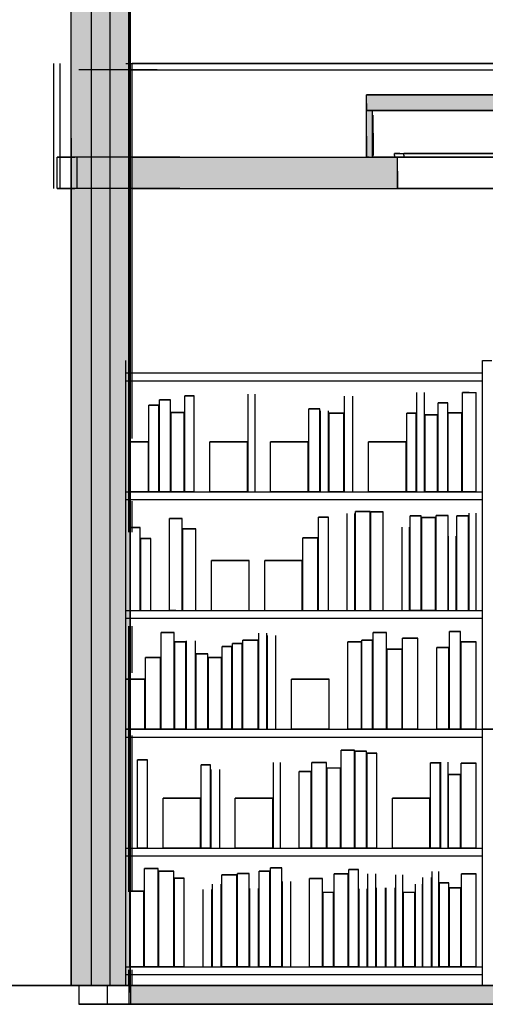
# Model space of a CAD drawing. Header units: millimetres. Extents: x -8297 to 34045, y -61360 to 6071.
# Tile 53 of 68: x 10341 to 11829, y -21360 to -18210. Entities that reach past the tile are written whole.
import ezdxf

# ---------------------------------------------------------------- set-up
doc = ezdxf.new("R2010")
doc.units = ezdxf.units.MM
for name, color, linetype in [('S-TAGLIO-CS', 9, 'Continuous'), ('S-TAGLIO-MURO', 7, 'Continuous'), ('S-TAGLIO-PAV', 33, 'Continuous'), ('S-TAGLIO-SOFF', 8, 'Continuous'), ('S-VISTA', 8, 'Continuous'), ('S-VISTA-ARREDI', 9, 'Continuous')]:
    doc.layers.add(name, color=color, linetype=linetype)

msp = doc.modelspace()

# ---------------------------------------------------------------- hatches: boundary and pattern name
at = {"layer": 'S-TAGLIO-CS'}
for points in [[(12322, -18500), (11468, -18500), (11460, -18500), (11448, -18500), (11448, -18478), (11448, -18450), (14360, -18450), (15234, -18450), (16728, -18450), (16728, -18472), (16728, -18500), (16720, -18500), (16708, -18500), (15234, -18500), (12322, -18500)], [(11460, -18500), (11468, -18500), (11468, -18568), (11468, -18650), (11458, -18650), (11448, -18650), (11448, -18582), (11448, -18500), (11460, -18500)], [(10854, -18750), (10694, -18750), (10694, -18688), (10694, -18650), (10854, -18650), (10914, -18650), (10932, -18650), (11354, -18650), (11366, -18650), (11448, -18650), (11458, -18650), (11468, -18650), (11540, -18650), (11548, -18650), (11548, -18694), (11548, -18750), (11366, -18750), (11354, -18750), (10932, -18750), (10854, -18750)]]:
    msp.add_hatch(color=9, dxfattribs=at).paths.add_polyline_path(points)
at = {"layer": 'S-TAGLIO-MURO'}
msp.add_hatch(color=7, dxfattribs=at).paths.add_polyline_path([(10544, -21300), (10504, -21300), (10504, -18588), (10504, -16950), (10522, -16950), (10562, -16950), (10582, -16950), (10618, -16950), (10638, -16950), (10678, -16950), (10694, -16950), (10694, -19664), (10694, -21300), (10678, -21300), (10638, -21300), (10618, -21300), (10582, -21300), (10562, -21300), (10544, -21300)])
at = {"layer": 'S-TAGLIO-PAV'}
msp.add_hatch(color=33, dxfattribs=at).paths.add_polyline_path([(10696, -21300), (10780, -21300), (12052, -21300), (12138, -21300), (12288, -21300), (13896, -21300), (13928, -21300), (13952, -21300), (14506, -21300), (14542, -21300), (14908, -21300), (14946, -21300), (14958, -21300), (15294, -21300), (15340, -21300), (16412, -21300), (16456, -21300), (16486, -21300), (16556, -21300), (17246, -21300), (17290, -21300), (17406, -21300), (17410, -21300), (17436, -21300), (17450, -21300), (17450, -21322), (17450, -21360), (17424, -21360), (17410, -21360), (17406, -21360), (17290, -21360), (17246, -21360), (16556, -21360), (16486, -21360), (16456, -21360), (16412, -21360), (15354, -21360), (15340, -21360), (15294, -21360), (14946, -21360), (14908, -21360), (14542, -21360), (14506, -21360), (13952, -21360), (13928, -21360), (13896, -21360), (12288, -21360), (12138, -21360), (12052, -21360), (11926, -21360), (10696, -21360), (10696, -21322), (10696, -21300)])

# ---------------------------------------------------------------- linework, layer by layer
at = {"layer": 'S-TAGLIO-CS'}
for p, q in [((14360.8, -18450), (11449, -18450)), ((11449, -18477.6), (11449, -18450)), ((11449, -18477.6), (11449, -18500)), ((12321.4, -18500), (11449, -18500)), ((11460.1, -18500), (11449, -18500)), ((11449, -18582.7), (11449, -18500)), ((11460.1, -18500), (11469, -18500)), ((11469, -18567.2), (11469, -18500)), ((11471, -18573.2), (11471, -18515)), ((11449, -18582.7), (11449, -18650)), ((11469, -18567.2), (11469, -18650)), ((11471, -18573.2), (11471, -18645)), ((11555.8, -18638), (11539, -18638)), ((11539, -18644.7), (11539, -18638)), ((11539, -18644.7), (11539, -18650)), ((11555.8, -18638), (11569, -18638)), ((11569, -18643.3), (11569, -18638)), ((11569, -18643.3), (11569, -18650)), ((10853.1, -18650), (10693.1, -18650)), ((10693.1, -18688.4), (10693.1, -18650)), ((10853.1, -18650), (10914.2, -18650)), ((10914.2, -18650), (10932, -18650)), ((10932, -18650), (11354.4, -18650)), ((11354.4, -18650), (11365.5, -18650)), ((11365.5, -18650), (11549, -18650)), ((11458, -18650), (11449, -18650)), ((11458, -18650), (11469, -18650)), ((11552.5, -18650), (11539, -18650)), ((11549, -18694.5), (11549, -18650)), ((11552.5, -18650), (11569, -18650)), ((10693.1, -18688.4), (10693.1, -18750)), ((11549, -18694.5), (11549, -18750)), ((10853.1, -18750), (10693.1, -18750)), ((10853.1, -18750), (10932, -18750)), ((10932, -18750), (11354.4, -18750)), ((11354.4, -18750), (11365.5, -18750)), ((11365.5, -18750), (11549, -18750))]:
    msp.add_line(p, q, dxfattribs=at)
at = {"layer": 'S-TAGLIO-MURO'}
for p, q in [((10505, -18588.8), (10505, -16950)), ((10693.1, -19663.6), (10693.1, -16950)), ((10505, -18588.8), (10505, -21300)), ((10693.1, -19663.6), (10693.1, -21300)), ((10544.7, -21300), (10505, -21300)), ((10544.7, -21300), (10562.2, -21300)), ((10562.2, -21300), (10581.8, -21300)), ((10581.8, -21300), (10618.2, -21300)), ((10618.2, -21300), (10637.8, -21300)), ((10637.8, -21300), (10678.1, -21300)), ((10678.1, -21300), (10693.1, -21300))]:
    msp.add_line(p, q, dxfattribs=at)
at = {"layer": 'S-TAGLIO-PAV'}
for p, q in [((10779.9, -21300), (10695, -21300)), ((10695, -21322.6), (10695, -21300)), ((10695, -21322.6), (10695, -21360)), ((10779.9, -21300), (12053, -21300)), ((11926.6, -21360), (10695, -21360))]:
    msp.add_line(p, q, dxfattribs=at)
at = {"layer": 'S-TAGLIO-SOFF'}
for q in [(10695, -18370), (12053, -18370)]:
    msp.add_line((10779.9, -18370), q, dxfattribs=at)
at = {"layer": 'S-VISTA'}
for p, q in [((10505, -21300), (10505, -16950)), ((10570, -21300), (10570, -16950)), ((10630, -21300), (10630, -16950)), ((10690, -19850), (10690, -16950)), ((10695, -21300), (10695, -16950)), ((10695, -21300), (10695, -16950)), ((10450, -18750), (10450, -18350)), ((10450, -18750), (10450, -18350)), ((10470, -18750), (10470, -18350)), ((10470, -18750), (10470, -18350)), ((10680, -18350), (13580, -18350)), ((10695, -19550), (10695, -18350)), ((13510, -18350), (10700, -18350)), ((10700, -19550), (10700, -18350)), ((10620, -18370), (10530, -18370)), ((10695, -18370), (10620, -18370)), ((10690, -18370), (13505, -18370)), ((11449, -18450), (13394, -18450)), ((11449, -18500), (11449, -18450)), ((11449, -18500), (13394, -18500)), ((11449, -18500), (13394, -18500)), ((11449, -18650), (11449, -18500)), ((13394, -18500), (11469, -18500)), ((11469, -18650), (11469, -18500)), ((11539, -18638), (13394, -18638)), ((13394, -18638), (11569, -18638)), ((10460, -18650), (10516.7, -18650)), ((10524, -18650), (10460, -18650)), ((10460, -18750), (10460, -18650)), ((10460, -18750), (10460, -18650)), ((10570, -18650), (10524, -18650)), ((10524, -18750), (10524, -18650)), ((10630, -18650), (10570, -18650)), ((10570, -18750), (10570, -18650)), ((10695, -18650), (10630, -18650)), ((10630, -18750), (10630, -18650)), ((10690, -18750), (10690, -18650)), ((10695, -18750), (10695, -18650)), ((10695, -18750), (10695, -18650)), ((10700, -18650), (11502.9, -18650)), ((10700, -18750), (10700, -18650)), ((11449, -18650), (13394, -18650)), ((13394, -18650), (11469, -18650)), ((11539, -18650), (13394, -18650)), ((13394, -18650), (11549, -18650)), ((11549, -18750), (11549, -18650)), ((13394, -18650), (11569, -18650)), ((10524, -18750), (10460, -18750)), ((10460, -18750), (10516.7, -18750)), ((10570, -18750), (10524, -18750)), ((10630, -18750), (10570, -18750)), ((10695, -18750), (10630, -18750)), ((10700, -18750), (13510, -18750)), ((13394, -18750), (11549, -18750)), ((10695, -19850), (10695, -19750)), ((10700, -19850), (10700, -19750)), ((10690, -21000), (10690, -20150)), ((10695, -20300), (10695, -20150)), ((10700, -20300), (10700, -20150)), ((10695, -21000), (10695, -20500)), ((10700, -21000), (10700, -20500)), ((10690, -21300), (10690, -21250)), ((10695, -21300), (10695, -21250)), ((10700, -21300), (10700, -21250)), ((10285, -21300), (10560, -21300)), ((10573.3, -21300), (10290, -21300)), ((10505, -21300), (10570, -21300)), ((10620, -21300), (10530, -21300)), ((10530, -21300), (10530, -21360)), ((10530, -21300), (10530, -21360)), ((10570, -21300), (10630, -21300)), ((10695, -21300), (10620, -21300)), ((10620, -21300), (10620, -21360)), ((10630, -21300), (10695, -21300)), ((10690, -21300), (13505, -21300)), ((10690, -21300), (10690, -21360)), ((10690, -21300), (10690, -21360)), ((10695, -21300), (10695, -21360)), ((13510, -21300), (10700, -21300)), ((10620, -21330), (10620, -21360)), ((10530, -21360), (10620, -21360)), ((10620, -21360), (10530, -21360)), ((10620, -21360), (10690, -21360)), ((10695, -21360), (10620, -21360)), ((10690, -21360), (13505, -21360))]:
    msp.add_line(p, q, dxfattribs=at)
at = {"layer": 'S-VISTA-ARREDI'}
for p, q in [((10680, -21300), (10680, -19300)), ((11820, -19300), (11850, -19300)), ((11820, -21300), (11820, -19300)), ((10680, -19340), (11820, -19340)), ((10680, -19365), (11820, -19365)), ((11610, -19561.5), (11610, -19403)), ((11610, -19720), (11610, -19403)), ((11635, -19455.8), (11635, -19403)), ((11635, -19720), (11635, -19403)), ((11778, -19403), (11756, -19403)), ((11756, -19403), (11800, -19403)), ((11756, -19455.8), (11756, -19403)), ((11756, -19720), (11756, -19403)), ((11800, -19720), (11800, -19403)), ((10823, -19426), (10788, -19426)), ((10788, -19426), (10823, -19426)), ((10788, -19543.6), (10788, -19426)), ((10788, -19720), (10788, -19426)), ((10823, -19720), (10823, -19426)), ((10899, -19413), (10869, -19413)), ((10869, -19413), (10899, -19413)), ((10869, -19464.2), (10869, -19413)), ((10869, -19720), (10869, -19413)), ((10899, -19720), (10899, -19413)), ((10899, -19720), (10899, -19413)), ((11071, -19564), (11071, -19408)), ((11071, -19720), (11071, -19408)), ((11093, -19720), (11093, -19408)), ((11093, -19720), (11093, -19408)), ((11379, -19465), (11379, -19414)), ((11379, -19720), (11379, -19414)), ((11406, -19720), (11406, -19414)), ((11406, -19720), (11406, -19414)), ((10786, -19443), (10754, -19443)), ((10754, -19443), (10786, -19443)), ((10754, -19553.8), (10754, -19443)), ((10754, -19720), (10754, -19443)), ((10786, -19553.8), (10786, -19443)), ((10786, -19720), (10786, -19443)), ((10867, -19467), (10825, -19467)), ((10825, -19467), (10867, -19467)), ((10825, -19720), (10825, -19467)), ((10867, -19720), (10867, -19467)), ((11300, -19455), (11265, -19455)), ((11265, -19455), (11300, -19455)), ((11265, -19561), (11265, -19455)), ((11265, -19720), (11265, -19455)), ((11300, -19720), (11300, -19455)), ((11302, -19720), (11302, -19461)), ((11328, -19720), (11328, -19461)), ((11709, -19436), (11678, -19436)), ((11678, -19436), (11709, -19436)), ((11678, -19720), (11678, -19436)), ((11709, -19720), (11709, -19436)), ((11377, -19469), (11330, -19469)), ((11330, -19469), (11377, -19469)), ((11330, -19720), (11330, -19469)), ((11377, -19720), (11377, -19469)), ((11608, -19469), (11578, -19469)), ((11578, -19469), (11608, -19469)), ((11578, -19569.4), (11578, -19469)), ((11578, -19720), (11578, -19469)), ((11608, -19569.4), (11608, -19469)), ((11608, -19720), (11608, -19469)), ((11676, -19474), (11637, -19474)), ((11637, -19474), (11676, -19474)), ((11637, -19720), (11637, -19474)), ((11676, -19720), (11676, -19474)), ((11754, -19468), (11711, -19468)), ((11711, -19468), (11754, -19468)), ((11711, -19720), (11711, -19468)), ((11754, -19720), (11754, -19468)), ((10752, -19560), (10692, -19560)), ((10692, -19560), (10752, -19560)), ((10752, -19720), (10752, -19560)), ((11069, -19560), (10949, -19560)), ((10949, -19560), (11069, -19560)), ((10949, -19720), (10949, -19560)), ((10949, -19720), (10949, -19560)), ((11069, -19720), (11069, -19560)), ((11263, -19560), (11143, -19560)), ((11143, -19560), (11263, -19560)), ((11143, -19720), (11143, -19560)), ((11143, -19720), (11143, -19560)), ((11263, -19720), (11263, -19560)), ((11576, -19560), (11456, -19560)), ((11456, -19560), (11576, -19560)), ((11456, -19720), (11456, -19560)), ((11456, -19720), (11456, -19560)), ((11576, -19720), (11576, -19560)), ((10680, -19720), (11820, -19720)), ((10680, -19745), (11820, -19745)), ((10752, -19720), (10692, -19720)), ((10692, -19720), (10752, -19720)), ((10786, -19720), (10754, -19720)), ((10754, -19720), (10786, -19720)), ((10823, -19720), (10788, -19720)), ((10788, -19720), (10823, -19720)), ((10867, -19720), (10825, -19720)), ((10825, -19720), (10867, -19720)), ((10899, -19720), (10869, -19720)), ((10869, -19720), (10899, -19720)), ((11069, -19720), (10949, -19720)), ((10949, -19720), (11069, -19720)), ((11263, -19720), (11143, -19720)), ((11143, -19720), (11263, -19720)), ((11300, -19720), (11265, -19720)), ((11265, -19720), (11300, -19720)), ((11377, -19720), (11330, -19720)), ((11330, -19720), (11377, -19720)), ((11576, -19720), (11456, -19720)), ((11456, -19720), (11576, -19720)), ((11608, -19720), (11578, -19720)), ((11578, -19720), (11608, -19720)), ((11676, -19720), (11637, -19720)), ((11637, -19720), (11676, -19720)), ((11709, -19720), (11678, -19720)), ((11678, -19720), (11709, -19720)), ((11754, -19720), (11711, -19720)), ((11711, -19720), (11754, -19720)), ((11800, -19720), (11756, -19720)), ((11756, -19720), (11800, -19720)), ((10860, -19806), (10820, -19806)), ((10820, -19806), (10860, -19806)), ((10820, -20100), (10820, -19806)), ((10820, -20100), (10820, -19806)), ((10860, -20100), (10860, -19806)), ((11328, -19802), (11296, -19802)), ((11296, -19802), (11328, -19802)), ((11296, -19861.6), (11296, -19802)), ((11296, -20100), (11296, -19802)), ((11328, -20100), (11328, -19802)), ((11328, -20100), (11328, -19802)), ((11388, -20100), (11388, -19790)), ((11388, -20100), (11388, -19790)), ((11412, -20100), (11412, -19790)), ((11412, -20100), (11412, -19790)), ((11461, -19783), (11414, -19783)), ((11414, -19783), (11461, -19783)), ((11414, -20100), (11414, -19783)), ((11414, -20100), (11414, -19783)), ((11461, -20100), (11461, -19783)), ((11503, -19784), (11463, -19784)), ((11463, -19784), (11503, -19784)), ((11463, -20100), (11463, -19784)), ((11503, -20100), (11503, -19784)), ((11503, -20100), (11503, -19784)), ((11624, -19797), (11589, -19797)), ((11589, -19797), (11624, -19797)), ((11589, -20100), (11589, -19797)), ((11589, -20100), (11589, -19797)), ((11624, -20100), (11624, -19797)), ((11624, -20100), (11624, -19797)), ((11670, -19803), (11626, -19803)), ((11626, -19803), (11670, -19803)), ((11626, -20100), (11626, -19803)), ((11626, -20100), (11626, -19803)), ((11670, -20100), (11670, -19803)), ((11670, -20100), (11670, -19803)), ((11710, -19796), (11672, -19796)), ((11672, -19796), (11710, -19796)), ((11672, -20100), (11672, -19796)), ((11672, -20100), (11672, -19796)), ((11710, -19846.7), (11710, -19796)), ((11710, -20100), (11710, -19796)), ((11776, -19797), (11738, -19797)), ((11738, -19797), (11776, -19797)), ((11738, -19847.5), (11738, -19797)), ((11738, -20100), (11738, -19797)), ((11776, -20100), (11776, -19797)), ((11778, -20100), (11778, -19789)), ((11800, -20100), (11800, -19789)), ((10726, -19835), (10695, -19835)), ((10695, -19835), (10726, -19835)), ((10695, -20100), (10695, -19835)), ((10726, -20100), (10726, -19835)), ((10904, -19839), (10862, -19839)), ((10862, -19839), (10904, -19839)), ((10862, -20100), (10862, -19839)), ((10904, -20100), (10904, -19839)), ((10904, -20100), (10904, -19839)), ((11563, -20100), (11563, -19834)), ((11563, -20100), (11563, -19834)), ((11587, -20100), (11587, -19834)), ((11587, -20100), (11587, -19834)), ((10760, -19870), (10728, -19870)), ((10728, -19870), (10760, -19870)), ((10728, -20100), (10728, -19870)), ((10760, -20100), (10760, -19870)), ((10760, -20100), (10760, -19870)), ((11294, -19868), (11246, -19868)), ((11246, -19868), (11294, -19868)), ((11246, -19926), (11246, -19868)), ((11246, -20100), (11246, -19868)), ((11294, -20100), (11294, -19868)), ((11712, -20100), (11712, -19862)), ((11736, -20100), (11736, -19862)), ((11074, -19940), (10954, -19940)), ((10954, -19940), (11074, -19940)), ((10954, -20100), (10954, -19940)), ((10954, -20100), (10954, -19940)), ((11074, -20100), (11074, -19940)), ((11244, -19940), (11124, -19940)), ((11124, -19940), (11244, -19940)), ((11124, -20100), (11124, -19940)), ((11124, -20100), (11124, -19940)), ((11244, -20100), (11244, -19940)), ((10680, -20100), (11820, -20100)), ((10680, -20125), (11820, -20125)), ((10695, -20100), (10726, -20100)), ((10728, -20100), (10760, -20100)), ((10840, -20100), (10820, -20100)), ((10820, -20100), (10860, -20100)), ((10862, -20100), (10904, -20100)), ((10954, -20100), (11074, -20100)), ((11124, -20100), (11244, -20100)), ((11246, -20100), (11294, -20100)), ((11296, -20100), (11328, -20100)), ((11414, -20100), (11461, -20100)), ((11463, -20100), (11503, -20100)), ((11624, -20100), (11589, -20100)), ((11589, -20100), (11624, -20100)), ((11670, -20100), (11626, -20100)), ((11626, -20100), (11670, -20100)), ((11672, -20100), (11710, -20100)), ((11738, -20100), (11776, -20100)), ((10835, -20171), (10793, -20171)), ((10793, -20171), (10835, -20171)), ((10793, -20222.5), (10793, -20171)), ((10793, -20480), (10793, -20171)), ((10835, -20480), (10835, -20171)), ((11105, -20480), (11105, -20173)), ((11131, -20480), (11131, -20173)), ((11133, -20480), (11133, -20180)), ((11160, -20480), (11160, -20180)), ((11160, -20480), (11160, -20180)), ((11513, -20171), (11471, -20171)), ((11471, -20171), (11513, -20171)), ((11471, -20480), (11471, -20171)), ((11513, -20222.5), (11513, -20171)), ((11513, -20480), (11513, -20171)), ((11614, -20189), (11565, -20189)), ((11565, -20189), (11614, -20189)), ((11565, -20480), (11565, -20189)), ((11614, -20480), (11614, -20189)), ((11614, -20480), (11614, -20189)), ((11750, -20167), (11715, -20167)), ((11715, -20167), (11750, -20167)), ((11715, -20219.2), (11715, -20167)), ((11715, -20480), (11715, -20167)), ((11750, -20480), (11750, -20167)), ((10872, -20200), (10837, -20200)), ((10837, -20200), (10872, -20200)), ((10837, -20480), (10837, -20200)), ((10872, -20480), (10872, -20200)), ((10874, -20480), (10874, -20197)), ((10903, -20480), (10903, -20197)), ((11019, -20215), (10988, -20215)), ((10988, -20215), (11019, -20215)), ((10988, -20480), (10988, -20215)), ((11019, -20480), (11019, -20215)), ((11052, -20206), (11021, -20206)), ((11021, -20206), (11052, -20206)), ((11021, -20480), (11021, -20206)), ((11052, -20480), (11052, -20206)), ((11103, -20195), (11054, -20195)), ((11054, -20195), (11103, -20195)), ((11054, -20480), (11054, -20195)), ((11103, -20480), (11103, -20195)), ((11433, -20200), (11390, -20200)), ((11390, -20200), (11433, -20200)), ((11390, -20480), (11390, -20200)), ((11390, -20480), (11390, -20200)), ((11433, -20480), (11433, -20200)), ((11469, -20195), (11435, -20195)), ((11435, -20195), (11469, -20195)), ((11435, -20480), (11435, -20195)), ((11469, -20480), (11469, -20195)), ((11713, -20218), (11674, -20218)), ((11674, -20218), (11713, -20218)), ((11674, -20480), (11674, -20218)), ((11674, -20480), (11674, -20218)), ((11713, -20480), (11713, -20218)), ((11800, -20200), (11752, -20200)), ((11752, -20200), (11800, -20200)), ((11752, -20480), (11752, -20200)), ((11800, -20480), (11800, -20200)), ((10791, -20250), (10743, -20250)), ((10743, -20250), (10791, -20250)), ((10743, -20307.5), (10743, -20250)), ((10743, -20480), (10743, -20250)), ((10791, -20480), (10791, -20250)), ((10942, -20239), (10905, -20239)), ((10905, -20239), (10942, -20239)), ((10905, -20480), (10905, -20239)), ((10942, -20480), (10942, -20239)), ((10986, -20250), (10944, -20250)), ((10944, -20250), (10986, -20250)), ((10944, -20480), (10944, -20250)), ((10986, -20480), (10986, -20250)), ((11563, -20224), (11515, -20224)), ((11515, -20224), (11563, -20224)), ((11515, -20480), (11515, -20224)), ((11563, -20480), (11563, -20224)), ((10741, -20320), (10681, -20320)), ((10681, -20320), (10741, -20320)), ((10741, -20480), (10741, -20320)), ((11330, -20320), (11210, -20320)), ((11210, -20320), (11330, -20320)), ((11210, -20480), (11210, -20320)), ((11210, -20480), (11210, -20320)), ((11330, -20480), (11330, -20320)), ((11330, -20480), (11330, -20320)), ((10680, -20480), (11820, -20480)), ((10680, -20505), (11820, -20505)), ((10741, -20480), (10681, -20480)), ((10681, -20480), (10741, -20480)), ((10791, -20480), (10743, -20480)), ((10743, -20480), (10791, -20480)), ((10835, -20480), (10793, -20480)), ((10793, -20480), (10835, -20480)), ((10872, -20480), (10837, -20480)), ((10837, -20480), (10872, -20480)), ((10942, -20480), (10905, -20480)), ((10905, -20480), (10942, -20480)), ((10986, -20480), (10944, -20480)), ((10944, -20480), (10986, -20480)), ((11019, -20480), (10988, -20480)), ((10988, -20480), (11019, -20480)), ((11052, -20480), (11021, -20480)), ((11021, -20480), (11052, -20480)), ((11103, -20480), (11054, -20480)), ((11054, -20480), (11103, -20480)), ((11330, -20480), (11210, -20480)), ((11210, -20480), (11330, -20480)), ((11433, -20480), (11390, -20480)), ((11390, -20480), (11433, -20480)), ((11469, -20480), (11435, -20480)), ((11435, -20480), (11469, -20480)), ((11513, -20480), (11471, -20480)), ((11471, -20480), (11513, -20480)), ((11563, -20480), (11515, -20480)), ((11515, -20480), (11563, -20480)), ((11614, -20480), (11565, -20480)), ((11565, -20480), (11614, -20480)), ((11713, -20480), (11674, -20480)), ((11674, -20480), (11713, -20480)), ((11750, -20480), (11715, -20480)), ((11715, -20480), (11750, -20480)), ((11800, -20480), (11752, -20480)), ((11752, -20480), (11800, -20480)), ((11941, -20480), (11821, -20480)), ((11821, -20480), (11941, -20480)), ((11411, -20547), (11368, -20547)), ((11368, -20547), (11411, -20547)), ((11368, -20599.2), (11368, -20547)), ((11368, -20860), (11368, -20547)), ((11411, -20860), (11411, -20547)), ((11449, -20550), (11413, -20550)), ((11413, -20550), (11449, -20550)), ((11413, -20860), (11413, -20550)), ((11449, -20860), (11449, -20550)), ((11449, -20860), (11449, -20550)), ((11482, -20557), (11451, -20557)), ((11451, -20557), (11482, -20557)), ((11451, -20860), (11451, -20557)), ((11451, -20860), (11451, -20557)), ((11482, -20860), (11482, -20557)), ((11482, -20860), (11482, -20557)), ((10749, -20578), (10717, -20578)), ((10717, -20578), (10749, -20578)), ((10717, -20860), (10717, -20578)), ((10717, -20860), (10717, -20578)), ((10749, -20860), (10749, -20578)), ((10749, -20860), (10749, -20578)), ((10951, -20594), (10921, -20594)), ((10921, -20594), (10951, -20594)), ((10921, -20647.2), (10921, -20594)), ((10921, -20860), (10921, -20594)), ((10951, -20860), (10951, -20594)), ((11152, -20860), (11152, -20586)), ((11152, -20860), (11152, -20586)), ((11174, -20860), (11174, -20586)), ((11174, -20860), (11174, -20586)), ((11322, -20586), (11275, -20586)), ((11275, -20586), (11322, -20586)), ((11275, -20860), (11275, -20586)), ((11322, -20860), (11322, -20586)), ((11685, -20588), (11654, -20588)), ((11654, -20588), (11685, -20588)), ((11654, -20696.8), (11654, -20588)), ((11654, -20860), (11654, -20588)), ((11685, -20696.8), (11685, -20588)), ((11685, -20860), (11685, -20588)), ((11687, -20695), (11687, -20585)), ((11687, -20860), (11687, -20585)), ((11710, -20860), (11710, -20585)), ((11800, -20589), (11752, -20589)), ((11752, -20589), (11800, -20589)), ((11752, -20860), (11752, -20589)), ((11800, -20860), (11800, -20589)), ((10953, -20860), (10953, -20609)), ((10980, -20860), (10980, -20609)), ((10980, -20860), (10980, -20609)), ((11273, -20615), (11234, -20615)), ((11234, -20615), (11273, -20615)), ((11234, -20860), (11234, -20615)), ((11234, -20860), (11234, -20615)), ((11273, -20860), (11273, -20615)), ((11273, -20860), (11273, -20615)), ((11324, -20603), (11366, -20603)), ((11324, -20860), (11324, -20603)), ((11366, -20860), (11366, -20603)), ((11750, -20625), (11712, -20625)), ((11712, -20625), (11750, -20625)), ((11712, -20860), (11712, -20625)), ((11750, -20860), (11750, -20625)), ((10919, -20700), (10799, -20700)), ((10799, -20700), (10919, -20700)), ((10799, -20860), (10799, -20700)), ((10799, -20860), (10799, -20700)), ((10919, -20860), (10919, -20700)), ((11150, -20700), (11030, -20700)), ((11030, -20700), (11150, -20700)), ((11030, -20860), (11030, -20700)), ((11030, -20860), (11030, -20700)), ((11150, -20860), (11150, -20700)), ((11150, -20860), (11150, -20700)), ((11652, -20700), (11532, -20700)), ((11532, -20700), (11652, -20700)), ((11532, -20860), (11532, -20700)), ((11532, -20860), (11532, -20700)), ((11652, -20860), (11652, -20700)), ((10680, -20860), (11820, -20860)), ((10749, -20860), (10717, -20860)), ((10717, -20860), (10749, -20860)), ((10919, -20860), (10799, -20860)), ((10799, -20860), (10919, -20860)), ((10951, -20860), (10921, -20860)), ((10921, -20860), (10951, -20860)), ((11150, -20860), (11030, -20860)), ((11030, -20860), (11150, -20860)), ((11273, -20860), (11234, -20860)), ((11234, -20860), (11273, -20860)), ((11322, -20860), (11275, -20860)), ((11275, -20860), (11322, -20860)), ((11366, -20860), (11324, -20860)), ((11324, -20860), (11366, -20860)), ((11411, -20860), (11368, -20860)), ((11368, -20860), (11411, -20860)), ((11449, -20860), (11413, -20860)), ((11413, -20860), (11449, -20860)), ((11482, -20860), (11451, -20860)), ((11451, -20860), (11482, -20860)), ((11652, -20860), (11532, -20860)), ((11532, -20860), (11652, -20860)), ((11685, -20860), (11654, -20860)), ((11654, -20860), (11685, -20860)), ((11750, -20860), (11712, -20860)), ((11712, -20860), (11750, -20860)), ((11800, -20860), (11752, -20860)), ((11752, -20860), (11800, -20860)), ((10680, -20885), (11820, -20885)), ((10783, -20925), (10740, -20925)), ((10740, -20925), (10783, -20925)), ((10740, -20977.5), (10740, -20925)), ((10740, -21240), (10740, -20925)), ((10783, -21240), (10783, -20925)), ((10834, -20934), (10785, -20934)), ((10785, -20934), (10834, -20934)), ((10785, -21240), (10785, -20934)), ((10834, -21240), (10834, -20934)), ((11035, -20946), (10987, -20946)), ((10987, -20946), (11035, -20946)), ((10987, -21240), (10987, -20946)), ((11035, -21240), (11035, -20946)), ((11074, -20941), (11037, -20941)), ((11037, -20941), (11074, -20941)), ((11037, -21240), (11037, -20941)), ((11074, -21240), (11074, -20941)), ((11074, -21240), (11074, -20941)), ((11140, -20934), (11106, -20934)), ((11106, -20934), (11140, -20934)), ((11106, -21240), (11106, -20934)), ((11106, -21240), (11106, -20934)), ((11140, -20985), (11140, -20934)), ((11140, -21240), (11140, -20934)), ((11179, -20923), (11142, -20923)), ((11142, -20923), (11179, -20923)), ((11142, -20975.8), (11142, -20923)), ((11142, -21240), (11142, -20923)), ((11179, -21240), (11179, -20923)), ((11391, -20943), (11346, -20943)), ((11346, -20943), (11391, -20943)), ((11346, -21240), (11346, -20943)), ((11391, -21240), (11391, -20943)), ((11424, -20929), (11393, -20929)), ((11393, -20929), (11424, -20929)), ((11393, -21240), (11393, -20929)), ((11424, -21240), (11424, -20929)), ((11424, -21240), (11424, -20929)), ((11454, -21240), (11454, -20943)), ((11454, -21240), (11454, -20943)), ((11479, -21240), (11479, -20943)), ((11543, -21240), (11543, -20946)), ((11566, -21240), (11566, -20946)), ((11659, -21240), (11659, -20935)), ((11681, -21240), (11681, -20935)), ((11800, -20943), (11753, -20943)), ((11753, -20943), (11800, -20943)), ((11753, -21240), (11753, -20943)), ((11800, -21240), (11800, -20943)), ((10867, -20956), (10836, -20956)), ((10836, -20956), (10867, -20956)), ((10836, -21240), (10836, -20956)), ((10867, -21240), (10867, -20956)), ((10867, -21240), (10867, -20956)), ((10957, -21240), (10957, -20976)), ((10957, -21240), (10957, -20976)), ((10985, -21240), (10985, -20976)), ((11181, -21240), (11181, -20967)), ((11207, -21240), (11207, -20967)), ((11207, -21240), (11207, -20967)), ((11309, -20957), (11267, -20957)), ((11267, -20957), (11309, -20957)), ((11267, -21240), (11267, -20957)), ((11267, -21240), (11267, -20957)), ((11309, -21240), (11309, -20957)), ((11606, -21240), (11606, -20976)), ((11628, -21240), (11628, -20976)), ((11630, -21240), (11630, -20954)), ((11657, -21240), (11657, -20954)), ((11713, -20971), (11683, -20971)), ((11683, -20971), (11713, -20971)), ((11683, -21240), (11683, -20971)), ((11713, -21240), (11713, -20971)), ((10738, -20998), (10693, -20998)), ((10693, -20998), (10738, -20998)), ((10693, -21240), (10693, -20998)), ((10738, -21240), (10738, -20998)), ((10927, -21240), (10927, -20993)), ((10927, -21240), (10927, -20993)), ((10955, -21240), (10955, -20993)), ((10955, -21240), (10955, -20993)), ((11076, -21240), (11076, -20989)), ((11076, -21240), (11076, -20989)), ((11104, -21240), (11104, -20989)), ((11104, -21240), (11104, -20989)), ((11311, -21001), (11344, -21001)), ((11311, -21240), (11311, -21001)), ((11344, -21240), (11344, -21001)), ((11426, -21240), (11426, -20991)), ((11426, -21240), (11426, -20991)), ((11452, -21240), (11452, -20991)), ((11452, -21240), (11452, -20991)), ((11481, -21240), (11481, -20987)), ((11510, -21240), (11510, -20987)), ((11512, -21240), (11512, -20987)), ((11541, -21240), (11541, -20987)), ((11568, -21001), (11604, -21001)), ((11568, -21240), (11568, -21001)), ((11604, -21240), (11604, -21001)), ((11751, -20987), (11715, -20987)), ((11715, -20987), (11751, -20987)), ((11715, -21240), (11715, -20987)), ((11751, -21240), (11751, -20987)), ((10680, -21240), (11820, -21240)), ((10738, -21240), (10693, -21240)), ((10693, -21240), (10738, -21240)), ((10783, -21240), (10740, -21240)), ((10740, -21240), (10783, -21240)), ((10834, -21240), (10785, -21240)), ((10785, -21240), (10834, -21240)), ((10867, -21240), (10836, -21240)), ((10836, -21240), (10867, -21240)), ((11035, -21240), (10987, -21240)), ((10987, -21240), (11035, -21240)), ((11074, -21240), (11037, -21240)), ((11037, -21240), (11074, -21240)), ((11140, -21240), (11106, -21240)), ((11106, -21240), (11140, -21240)), ((11179, -21240), (11142, -21240)), ((11142, -21240), (11179, -21240)), ((11309, -21240), (11267, -21240)), ((11267, -21240), (11309, -21240)), ((11344, -21240), (11311, -21240)), ((11311, -21240), (11344, -21240)), ((11391, -21240), (11346, -21240)), ((11346, -21240), (11391, -21240)), ((11424, -21240), (11393, -21240)), ((11393, -21240), (11424, -21240)), ((11604, -21240), (11568, -21240)), ((11568, -21240), (11604, -21240)), ((11713, -21240), (11683, -21240)), ((11683, -21240), (11713, -21240)), ((11751, -21240), (11715, -21240)), ((11715, -21240), (11751, -21240)), ((11800, -21240), (11753, -21240)), ((11753, -21240), (11800, -21240)), ((10680, -21265), (11820, -21265)), ((11820, -21300), (11850, -21300))]:
    msp.add_line(p, q, dxfattribs=at)

doc.saveas('drawing.dxf')
